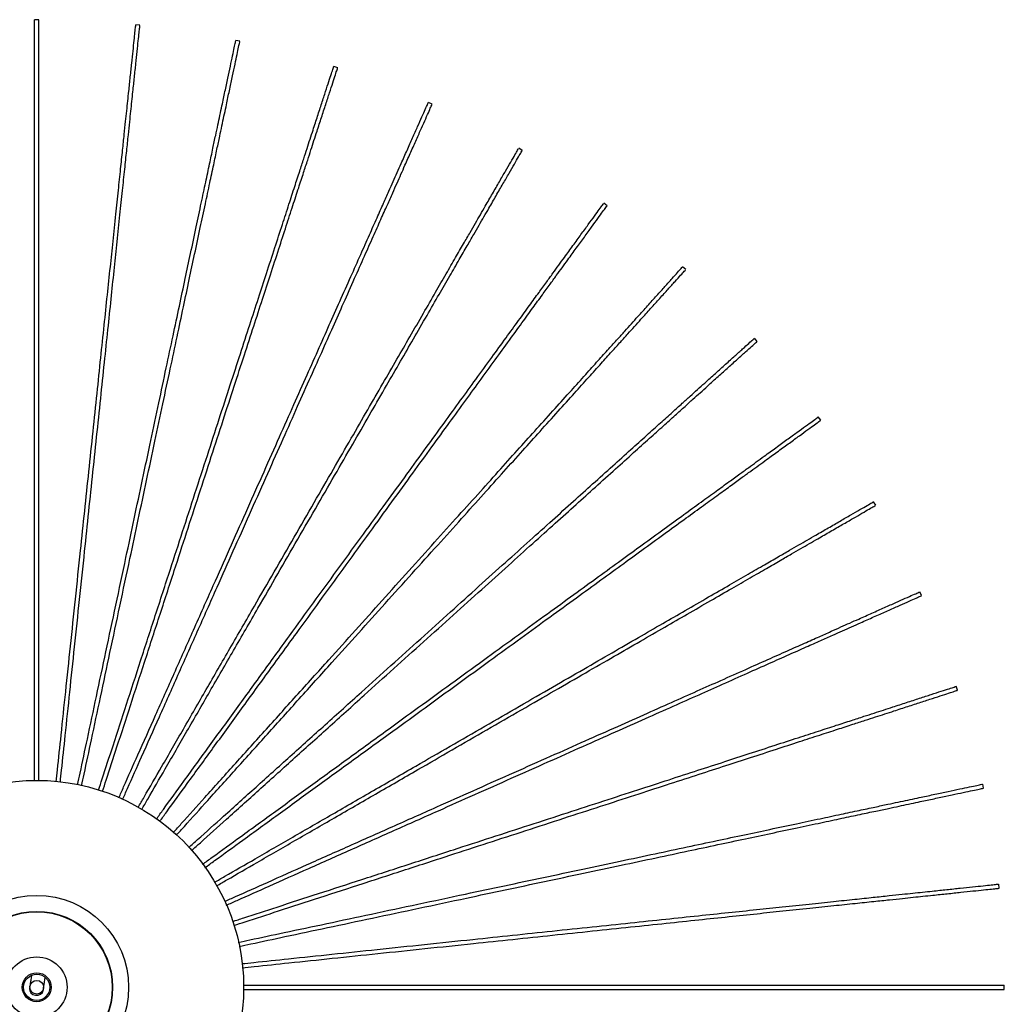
# Model space of a CAD drawing. Header units: millimetres. Extents: x 64 to 139, y 22 to 281.
# Tile 256 of 256: x 109 to 139, y 251 to 281. Entities that reach past the tile are written whole.
import ezdxf

# ---------------------------------------------------------------- set-up
doc = ezdxf.new("R2010")
doc.units = ezdxf.units.MM

msp = doc.modelspace()

# ---------------------------------------------------------------- linework, layer by layer
at = {"color": 7, "linetype": 'Continuous', "lineweight": 25}
for p, q in [((109.932, 281.237), (109.807, 281.237)), ((112.987, 281.07), (112.862, 281.083)), ((116.007, 280.585), (115.885, 280.611)), ((118.961, 279.787), (118.842, 279.826)), ((121.815, 278.685), (121.701, 278.735)), ((124.538, 277.29), (124.43, 277.352)), ((127.1, 275.618), (126.999, 275.691)), ((129.474, 273.687), (129.381, 273.771)), ((131.632, 271.519), (131.549, 271.612)), ((133.553, 269.138), (133.479, 269.239)), ((135.214, 266.568), (135.151, 266.677)), ((136.597, 263.839), (136.546, 263.953)), ((137.687, 260.981), (137.648, 261.1)), ((138.473, 258.024), (138.447, 258.146)), ((138.945, 255.001), (138.932, 255.125)), ((109.659, 252.01), (109.654, 251.975)), ((110.066, 251.913), (110.071, 251.948)), ((139.098, 251.945), (139.098, 252.07))]:
    msp.add_line(p, q, dxfattribs=at)
at = {"color": 7, "linetype": 'Continuous', "lineweight": 25, "flags": 128}
msp.add_lwpolyline([(109.654, 251.976), (109.654, 251.975), (109.659, 251.906), (109.695, 251.843), (109.756, 251.795), (109.833, 251.77), (109.914, 251.771), (109.987, 251.799), (110.04, 251.849), (110.066, 251.913), (110.066, 251.913)], dxfattribs=at)
at = {"color": 7, "linetype": 'Continuous', "lineweight": 25}
for radius in [6.25, 0.438, 0.396, 0.208]:
    msp.add_circle((109.869, 252.008), radius, dxfattribs=at)
at = {"color": 7, "linetype": 'Continuous'}
for radius in [2.775, 2.294, 2.281, 0.917]:
    msp.add_circle((109.869, 252.008), radius, dxfattribs=at)
at = {"color": 7, "linetype": 'Continuous', "lineweight": 25}
for points, knots in [([(109.807, 258.243), (109.807, 258.364), (109.807, 258.838), (109.807, 259.75), (109.807, 261.002), (109.807, 262.38), (109.807, 263.809), (109.807, 265.177), (109.807, 266.47), (109.807, 267.676), (109.807, 268.868), (109.807, 270.018), (109.807, 271.095), (109.807, 272.091), (109.807, 273.01), (109.807, 273.86), (109.807, 274.677), (109.807, 275.455), (109.807, 276.188), (109.807, 276.836), (109.807, 277.4), (109.807, 277.881), (109.807, 278.279), (109.807, 278.622), (109.807, 278.931), (109.807, 279.28), (109.807, 279.672), (109.807, 280.084), (109.807, 280.457), (109.807, 280.775), (109.807, 281.026), (109.807, 281.168), (109.807, 281.231), (109.807, 281.232), (109.807, 281.232)], [0, 0, 0, 0, 0.013551, 0.053204, 0.102712, 0.154813, 0.209082, 0.265101, 0.310902, 0.357355, 0.404186, 0.449181, 0.491413, 0.530241, 0.566475, 0.600149, 0.631293, 0.664209, 0.693813, 0.720141, 0.743224, 0.763089, 0.779469, 0.79283, 0.80547, 0.818874, 0.840532, 0.863656, 0.888071, 0.913648, 0.940338, 0.968193, 0.986715, 1, 1, 1, 1]), ([(109.932, 258.246), (109.932, 258.366), (109.932, 258.839), (109.932, 259.75), (109.932, 261.002), (109.932, 262.38), (109.932, 263.809), (109.932, 265.177), (109.932, 266.47), (109.932, 267.676), (109.932, 268.868), (109.932, 270.018), (109.932, 271.095), (109.932, 272.091), (109.932, 273.01), (109.932, 273.86), (109.932, 274.677), (109.932, 275.455), (109.932, 276.188), (109.932, 276.836), (109.932, 277.4), (109.932, 277.881), (109.932, 278.279), (109.932, 278.622), (109.932, 278.931), (109.932, 279.28), (109.932, 279.672), (109.932, 280.084), (109.932, 280.457), (109.932, 280.775), (109.932, 281.026), (109.932, 281.168), (109.932, 281.231), (109.932, 281.232), (109.932, 281.232)], [0, 0, 0, 0, 0.013457, 0.053114, 0.102626, 0.154732, 0.209006, 0.265031, 0.310836, 0.357294, 0.404129, 0.449128, 0.491365, 0.530196, 0.566434, 0.600111, 0.631258, 0.664176, 0.693784, 0.720115, 0.7432, 0.763066, 0.779448, 0.79281, 0.805452, 0.818857, 0.840516, 0.863643, 0.88806, 0.913639, 0.940332, 0.968189, 0.986714, 1, 1, 1, 1]), ([(110.459, 258.217), (110.471, 258.336), (110.521, 258.807), (110.616, 259.714), (110.747, 260.96), (110.891, 262.329), (111.041, 263.751), (111.183, 265.111), (111.319, 266.397), (111.445, 267.597), (111.569, 268.783), (111.69, 269.926), (111.802, 270.997), (111.906, 271.988), (112.002, 272.902), (112.091, 273.747), (112.176, 274.559), (112.258, 275.333), (112.334, 276.062), (112.402, 276.707), (112.461, 277.267), (112.511, 277.745), (112.553, 278.142), (112.589, 278.483), (112.621, 278.79), (112.658, 279.138), (112.699, 279.527), (112.742, 279.936), (112.781, 280.307), (112.814, 280.624), (112.84, 280.874), (112.855, 281.015), (112.862, 281.078), (112.862, 281.078), (112.862, 281.078)], [0, 0, 0, 0, 0.01351, 0.053165, 0.102674, 0.154777, 0.209049, 0.265071, 0.310873, 0.357328, 0.404161, 0.449158, 0.491392, 0.530221, 0.566457, 0.600132, 0.631278, 0.664195, 0.6938, 0.72013, 0.743213, 0.763079, 0.77946, 0.792821, 0.805462, 0.818867, 0.840525, 0.86365, 0.888066, 0.913644, 0.940336, 0.968191, 0.986714, 1, 1, 1, 1]), ([(110.583, 258.202), (110.596, 258.322), (110.645, 258.794), (110.741, 259.701), (110.871, 260.947), (111.015, 262.316), (111.165, 263.738), (111.308, 265.098), (111.443, 266.384), (111.569, 267.584), (111.694, 268.77), (111.814, 269.913), (111.926, 270.984), (112.031, 271.975), (112.127, 272.889), (112.215, 273.733), (112.301, 274.546), (112.382, 275.32), (112.459, 276.049), (112.527, 276.693), (112.585, 277.254), (112.636, 277.732), (112.677, 278.129), (112.713, 278.47), (112.745, 278.777), (112.782, 279.124), (112.823, 279.514), (112.866, 279.923), (112.905, 280.294), (112.938, 280.611), (112.964, 280.86), (112.979, 281.002), (112.986, 281.065), (112.986, 281.065), (112.986, 281.065)], [0, 0, 0, 0, 0.013564, 0.053216, 0.102723, 0.154823, 0.209092, 0.26511, 0.31091, 0.357363, 0.404193, 0.449187, 0.49142, 0.530246, 0.56648, 0.600154, 0.631298, 0.664213, 0.693817, 0.720145, 0.743227, 0.763092, 0.779472, 0.792833, 0.805473, 0.818877, 0.840534, 0.863658, 0.888072, 0.913649, 0.940339, 0.968193, 0.986715, 1, 1, 1, 1]), ([(111.106, 258.128), (111.131, 258.244), (111.229, 258.704), (111.418, 259.594), (111.678, 260.819), (111.964, 262.166), (112.262, 263.564), (112.546, 264.902), (112.815, 266.167), (113.066, 267.347), (113.313, 268.513), (113.553, 269.638), (113.776, 270.691), (113.984, 271.665), (114.175, 272.564), (114.351, 273.395), (114.521, 274.194), (114.683, 274.956), (114.835, 275.673), (114.97, 276.306), (115.087, 276.858), (115.187, 277.328), (115.27, 277.718), (115.341, 278.053), (115.406, 278.356), (115.478, 278.697), (115.56, 279.081), (115.645, 279.483), (115.723, 279.848), (115.789, 280.16), (115.841, 280.405), (115.871, 280.544), (115.884, 280.606), (115.884, 280.606), (115.884, 280.606)], [0, 0, 0, 0, 0.013234, 0.052899, 0.102423, 0.154541, 0.208827, 0.264865, 0.31068, 0.357148, 0.403994, 0.449003, 0.49125, 0.530089, 0.566336, 0.60002, 0.631175, 0.664101, 0.693715, 0.720051, 0.743141, 0.763013, 0.779398, 0.792763, 0.805408, 0.818816, 0.84048, 0.863612, 0.888035, 0.91362, 0.940319, 0.968182, 0.986711, 1, 1, 1, 1]), ([(111.227, 258.097), (111.252, 258.214), (111.35, 258.677), (111.54, 259.568), (111.8, 260.793), (112.087, 262.14), (112.384, 263.538), (112.668, 264.876), (112.937, 266.141), (113.188, 267.321), (113.436, 268.487), (113.675, 269.612), (113.899, 270.665), (114.106, 271.639), (114.297, 272.538), (114.474, 273.369), (114.643, 274.168), (114.805, 274.93), (114.958, 275.647), (115.092, 276.28), (115.21, 276.832), (115.309, 277.302), (115.392, 277.692), (115.464, 278.027), (115.528, 278.33), (115.601, 278.671), (115.682, 279.055), (115.768, 279.457), (115.845, 279.822), (115.911, 280.134), (115.963, 280.379), (115.993, 280.518), (116.006, 280.58), (116.006, 280.58), (116.006, 280.58)], [0, 0, 0, 0, 0.013435, 0.053092, 0.102606, 0.154713, 0.208988, 0.265015, 0.31082, 0.357279, 0.404116, 0.449116, 0.491353, 0.530185, 0.566424, 0.600102, 0.63125, 0.664169, 0.693777, 0.720108, 0.743194, 0.763061, 0.779443, 0.792806, 0.805447, 0.818853, 0.840513, 0.86364, 0.888057, 0.913637, 0.940331, 0.968189, 0.986713, 1, 1, 1, 1]), ([(111.739, 257.965), (111.775, 258.077), (111.921, 258.525), (112.202, 259.39), (112.589, 260.581), (113.015, 261.891), (113.456, 263.251), (113.879, 264.552), (114.279, 265.781), (114.652, 266.929), (115.02, 268.063), (115.375, 269.156), (115.708, 270.18), (116.016, 271.128), (116.3, 272.002), (116.562, 272.81), (116.815, 273.587), (117.055, 274.327), (117.282, 275.024), (117.482, 275.64), (117.656, 276.177), (117.805, 276.634), (117.928, 277.013), (118.034, 277.339), (118.129, 277.633), (118.237, 277.965), (118.358, 278.338), (118.486, 278.729), (118.601, 279.083), (118.699, 279.387), (118.777, 279.625), (118.821, 279.76), (118.84, 279.82), (118.84, 279.821), (118.84, 279.821)], [0, 0, 0, 0, 0.013261, 0.052925, 0.102447, 0.154564, 0.208849, 0.264885, 0.310699, 0.357166, 0.404011, 0.449018, 0.491264, 0.530102, 0.566347, 0.600031, 0.631185, 0.66411, 0.693723, 0.720059, 0.743148, 0.763019, 0.779404, 0.792769, 0.805413, 0.818821, 0.840485, 0.863616, 0.888038, 0.913622, 0.94032, 0.968183, 0.986711, 1, 1, 1, 1]), ([(111.859, 257.931), (111.895, 258.042), (112.04, 258.488), (112.321, 259.352), (112.708, 260.543), (113.134, 261.853), (113.575, 263.212), (113.998, 264.513), (114.398, 265.743), (114.77, 266.89), (115.139, 268.024), (115.494, 269.118), (115.827, 270.141), (116.135, 271.089), (116.419, 271.963), (116.681, 272.771), (116.934, 273.548), (117.174, 274.288), (117.401, 274.985), (117.601, 275.602), (117.775, 276.138), (117.924, 276.595), (118.047, 276.974), (118.153, 277.3), (118.248, 277.594), (118.356, 277.926), (118.477, 278.299), (118.604, 278.69), (118.72, 279.045), (118.818, 279.348), (118.896, 279.586), (118.94, 279.722), (118.959, 279.782), (118.959, 279.782), (118.959, 279.782)], [0, 0, 0, 0, 0.01307, 0.052742, 0.102274, 0.1544, 0.208696, 0.264743, 0.310566, 0.357042, 0.403895, 0.448912, 0.491165, 0.530011, 0.566264, 0.599954, 0.631113, 0.664045, 0.693664, 0.720005, 0.743099, 0.762973, 0.779361, 0.792729, 0.805376, 0.818786, 0.840454, 0.86359, 0.888016, 0.913606, 0.940309, 0.968177, 0.986709, 1, 1, 1, 1]), ([(112.349, 257.73), (112.397, 257.84), (112.59, 258.273), (112.961, 259.106), (113.47, 260.25), (114.031, 261.508), (114.612, 262.814), (115.168, 264.064), (115.694, 265.245), (116.185, 266.347), (116.67, 267.436), (117.138, 268.487), (117.575, 269.47), (117.981, 270.38), (118.354, 271.22), (118.7, 271.996), (119.032, 272.742), (119.349, 273.453), (119.647, 274.123), (119.911, 274.715), (120.14, 275.23), (120.335, 275.669), (120.498, 276.033), (120.637, 276.347), (120.763, 276.629), (120.905, 276.948), (121.064, 277.306), (121.232, 277.682), (121.383, 278.022), (121.513, 278.314), (121.615, 278.543), (121.673, 278.673), (121.698, 278.73), (121.698, 278.731), (121.699, 278.731)], [0, 0, 0, 0, 0.013521, 0.0531747, 0.1026839, 0.1547864, 0.2090574, 0.2650785, 0.3108804, 0.357335, 0.4041676, 0.4491636, 0.4913976, 0.530226, 0.5664615, 0.6001366, 0.6312819, 0.6641981, 0.6938037, 0.7201326, 0.7432161, 0.7630815, 0.779462, 0.7928236, 0.8054644, 0.8188687, 0.8405268, 0.8636518, 0.8880671, 0.913645, 0.9403362, 0.9681915, 0.9867146, 1, 1, 1, 1]), ([(112.464, 257.683), (112.513, 257.792), (112.705, 258.223), (113.075, 259.055), (113.585, 260.199), (114.145, 261.458), (114.726, 262.763), (115.283, 264.013), (115.808, 265.194), (116.299, 266.296), (116.784, 267.385), (117.252, 268.436), (117.69, 269.419), (118.095, 270.329), (118.469, 271.169), (118.814, 271.945), (119.147, 272.692), (119.463, 273.402), (119.761, 274.072), (120.025, 274.664), (120.254, 275.179), (120.45, 275.618), (120.612, 275.983), (120.751, 276.296), (120.877, 276.578), (121.019, 276.897), (121.178, 277.255), (121.346, 277.631), (121.497, 277.972), (121.627, 278.263), (121.729, 278.492), (121.787, 278.622), (121.812, 278.679), (121.813, 278.68), (121.813, 278.68)], [0, 0, 0, 0, 0.0133855, 0.0530447, 0.1025607, 0.1546704, 0.2089488, 0.2649776, 0.3107858, 0.3572468, 0.4040858, 0.449088, 0.4913278, 0.5301615, 0.566402, 0.6000817, 0.6312312, 0.664152, 0.6937616, 0.7200941, 0.7431809, 0.7630489, 0.7794317, 0.7927952, 0.8054377, 0.8188439, 0.8405049, 0.8636331, 0.8880517, 0.9136331, 0.940328, 0.9681872, 0.9867128, 1, 1, 1, 1]), ([(112.933, 257.439), (112.993, 257.544), (113.23, 257.954), (113.686, 258.744), (114.312, 259.829), (115.001, 261.021), (115.716, 262.259), (116.4, 263.444), (117.046, 264.563), (117.649, 265.609), (118.245, 266.641), (118.82, 267.637), (119.358, 268.569), (119.857, 269.432), (120.316, 270.228), (120.741, 270.963), (121.149, 271.671), (121.539, 272.345), (121.905, 272.98), (122.229, 273.541), (122.511, 274.029), (122.751, 274.446), (122.951, 274.791), (123.122, 275.088), (123.277, 275.355), (123.451, 275.658), (123.647, 275.997), (123.853, 276.354), (124.039, 276.676), (124.199, 276.952), (124.324, 277.17), (124.395, 277.293), (124.427, 277.347), (124.427, 277.348), (124.427, 277.348)], [0, 0, 0, 0, 0.013546, 0.053198, 0.102706, 0.154807, 0.209077, 0.265097, 0.310898, 0.357351, 0.404182, 0.449177, 0.49141, 0.530238, 0.566472, 0.600147, 0.631291, 0.664206, 0.693811, 0.72014, 0.743223, 0.763087, 0.779468, 0.792829, 0.805469, 0.818873, 0.840531, 0.863655, 0.88807, 0.913647, 0.940338, 0.968192, 0.986715, 1, 1, 1, 1]), ([(113.041, 257.376), (113.101, 257.481), (113.338, 257.891), (113.794, 258.682), (114.421, 259.766), (115.109, 260.959), (115.824, 262.197), (116.508, 263.381), (117.154, 264.501), (117.758, 265.546), (118.354, 266.578), (118.929, 267.574), (119.467, 268.506), (119.965, 269.369), (120.424, 270.165), (120.849, 270.901), (121.258, 271.608), (121.647, 272.282), (122.013, 272.917), (122.337, 273.478), (122.619, 273.967), (122.86, 274.383), (123.059, 274.728), (123.23, 275.025), (123.385, 275.293), (123.56, 275.595), (123.755, 275.935), (123.961, 276.291), (124.148, 276.614), (124.307, 276.89), (124.432, 277.107), (124.503, 277.23), (124.535, 277.285), (124.535, 277.285), (124.535, 277.285)], [0, 0, 0, 0, 0.013558, 0.05321, 0.102717, 0.154818, 0.209087, 0.265106, 0.310906, 0.357359, 0.40419, 0.449184, 0.491416, 0.530243, 0.566478, 0.600151, 0.631296, 0.664211, 0.693815, 0.720143, 0.743226, 0.76309, 0.77947, 0.792831, 0.805472, 0.818875, 0.840533, 0.863657, 0.888071, 0.913648, 0.940338, 0.968193, 0.986715, 1, 1, 1, 1]), ([(113.487, 257.094), (113.557, 257.19), (113.834, 257.572), (114.369, 258.308), (115.105, 259.321), (115.915, 260.436), (116.755, 261.592), (117.559, 262.699), (118.319, 263.745), (119.028, 264.721), (119.729, 265.685), (120.405, 266.615), (121.038, 267.486), (121.623, 268.292), (122.163, 269.036), (122.663, 269.723), (123.143, 270.384), (123.6, 271.014), (124.031, 271.607), (124.412, 272.131), (124.744, 272.587), (125.026, 272.976), (125.261, 273.299), (125.462, 273.576), (125.644, 273.826), (125.849, 274.109), (126.079, 274.426), (126.321, 274.758), (126.54, 275.06), (126.728, 275.318), (126.875, 275.521), (126.959, 275.636), (126.996, 275.687), (126.996, 275.687), (126.996, 275.687)], [0, 0, 0, 0, 0.013335, 0.052996, 0.102515, 0.154627, 0.208908, 0.26494, 0.310751, 0.357214, 0.404055, 0.44906, 0.491302, 0.530138, 0.56638, 0.600061, 0.631212, 0.664135, 0.693746, 0.72008, 0.743168, 0.763037, 0.77942, 0.792785, 0.805428, 0.818835, 0.840497, 0.863626, 0.888046, 0.913629, 0.940325, 0.968186, 0.986712, 1, 1, 1, 1]), ([(113.586, 257.017), (113.656, 257.114), (113.934, 257.497), (114.47, 258.235), (115.207, 259.248), (116.016, 260.362), (116.856, 261.519), (117.66, 262.625), (118.42, 263.671), (119.129, 264.647), (119.83, 265.612), (120.506, 266.542), (121.139, 267.413), (121.724, 268.219), (122.265, 268.962), (122.764, 269.65), (123.244, 270.311), (123.702, 270.94), (124.133, 271.533), (124.513, 272.057), (124.845, 272.514), (125.127, 272.903), (125.362, 273.225), (125.563, 273.502), (125.745, 273.752), (125.95, 274.035), (126.18, 274.352), (126.422, 274.685), (126.641, 274.987), (126.829, 275.244), (126.976, 275.447), (127.06, 275.562), (127.097, 275.613), (127.097, 275.614), (127.097, 275.614)], [0, 0, 0, 0, 0.013495, 0.053149, 0.10266, 0.154764, 0.209036, 0.265059, 0.310862, 0.357318, 0.404152, 0.449149, 0.491384, 0.530214, 0.56645, 0.600126, 0.631272, 0.664189, 0.693796, 0.720125, 0.743209, 0.763075, 0.779456, 0.792818, 0.805459, 0.818864, 0.840523, 0.863648, 0.888064, 0.913643, 0.940335, 0.968191, 0.986714, 1, 1, 1, 1]), ([(114.002, 256.692), (114.081, 256.779), (114.395, 257.128), (115.003, 257.803), (115.841, 258.734), (116.763, 259.757), (117.719, 260.82), (118.635, 261.836), (119.5, 262.797), (120.307, 263.694), (121.105, 264.58), (121.874, 265.434), (122.594, 266.234), (123.261, 266.974), (123.876, 267.657), (124.444, 268.289), (124.991, 268.896), (125.512, 269.474), (126.003, 270.019), (126.436, 270.501), (126.813, 270.92), (127.135, 271.277), (127.402, 271.573), (127.631, 271.828), (127.838, 272.057), (128.072, 272.317), (128.334, 272.608), (128.609, 272.914), (128.859, 273.191), (129.072, 273.428), (129.24, 273.614), (129.335, 273.72), (129.377, 273.767), (129.377, 273.767), (129.377, 273.767)], [0, 0, 0, 0, 0.013146, 0.052815, 0.102343, 0.154465, 0.208757, 0.264799, 0.310619, 0.357091, 0.403941, 0.448954, 0.491204, 0.530048, 0.566297, 0.599985, 0.631142, 0.664071, 0.693687, 0.720026, 0.743119, 0.762991, 0.779378, 0.792745, 0.80539, 0.8188, 0.840466, 0.8636, 0.888025, 0.913612, 0.940314, 0.968179, 0.98671, 1, 1, 1, 1]), ([(114.094, 256.607), (114.173, 256.694), (114.488, 257.044), (115.096, 257.72), (115.934, 258.65), (116.856, 259.674), (117.812, 260.736), (118.727, 261.753), (119.593, 262.713), (120.4, 263.61), (121.198, 264.496), (121.967, 265.35), (122.687, 266.15), (123.354, 266.891), (123.969, 267.574), (124.537, 268.205), (125.084, 268.812), (125.605, 269.391), (126.095, 269.936), (126.529, 270.417), (126.906, 270.836), (127.228, 271.193), (127.495, 271.49), (127.724, 271.744), (127.931, 271.974), (128.165, 272.233), (128.427, 272.525), (128.702, 272.83), (128.951, 273.108), (129.165, 273.344), (129.332, 273.531), (129.428, 273.636), (129.47, 273.683), (129.47, 273.684), (129.47, 273.684)], [0, 0, 0, 0, 0.013196, 0.052863, 0.102388, 0.154508, 0.208797, 0.264837, 0.310654, 0.357123, 0.403971, 0.448982, 0.49123, 0.530071, 0.566319, 0.600005, 0.63116, 0.664088, 0.693703, 0.72004, 0.743132, 0.763003, 0.779389, 0.792755, 0.8054, 0.818809, 0.840474, 0.863607, 0.88803, 0.913617, 0.940317, 0.968181, 0.98671, 1, 1, 1, 1]), ([(114.463, 256.228), (114.552, 256.308), (114.903, 256.625), (115.581, 257.235), (116.512, 258.073), (117.535, 258.994), (118.597, 259.951), (119.614, 260.866), (120.575, 261.731), (121.471, 262.539), (122.357, 263.336), (123.212, 264.106), (124.012, 264.826), (124.752, 265.493), (125.435, 266.108), (126.066, 266.676), (126.674, 267.223), (127.252, 267.743), (127.797, 268.234), (128.278, 268.668), (128.697, 269.045), (129.055, 269.367), (129.351, 269.633), (129.606, 269.863), (129.835, 270.069), (130.095, 270.303), (130.386, 270.565), (130.692, 270.841), (130.969, 271.09), (131.206, 271.303), (131.392, 271.471), (131.498, 271.566), (131.545, 271.609), (131.545, 271.609), (131.545, 271.609)], [0, 0, 0, 0, 0.013472, 0.053128, 0.102639, 0.154745, 0.209018, 0.265042, 0.310846, 0.357303, 0.404138, 0.449136, 0.491372, 0.530203, 0.56644, 0.600117, 0.631264, 0.664181, 0.693789, 0.720119, 0.743203, 0.76307, 0.779451, 0.792813, 0.805455, 0.81886, 0.840519, 0.863645, 0.888062, 0.913641, 0.940333, 0.96819, 0.986714, 1, 1, 1, 1]), ([(114.55, 256.138), (114.638, 256.218), (114.988, 256.533), (115.665, 257.142), (116.595, 257.98), (117.619, 258.901), (118.681, 259.858), (119.697, 260.773), (120.658, 261.638), (121.555, 262.446), (122.441, 263.243), (123.295, 264.013), (124.095, 264.733), (124.836, 265.4), (125.519, 266.015), (126.15, 266.583), (126.757, 267.13), (127.336, 267.651), (127.881, 268.141), (128.362, 268.575), (128.781, 268.952), (129.138, 269.274), (129.435, 269.54), (129.689, 269.77), (129.919, 269.976), (130.178, 270.21), (130.47, 270.472), (130.775, 270.748), (131.052, 270.997), (131.289, 271.211), (131.476, 271.378), (131.581, 271.473), (131.628, 271.516), (131.629, 271.516), (131.629, 271.516)], [0, 0, 0, 0, 0.013295, 0.052958, 0.102479, 0.154593, 0.208876, 0.26491, 0.310723, 0.357188, 0.404031, 0.449038, 0.491281, 0.530119, 0.566362, 0.600045, 0.631198, 0.664121, 0.693734, 0.720069, 0.743157, 0.763027, 0.779412, 0.792776, 0.80542, 0.818827, 0.84049, 0.863621, 0.888041, 0.913625, 0.940323, 0.968184, 0.986712, 1, 1, 1, 1]), ([(114.877, 255.723), (114.974, 255.794), (115.358, 256.073), (116.096, 256.609), (117.109, 257.345), (118.223, 258.155), (119.38, 258.995), (120.486, 259.799), (121.532, 260.559), (122.509, 261.268), (123.473, 261.969), (124.403, 262.645), (125.274, 263.277), (126.08, 263.863), (126.824, 264.403), (127.511, 264.903), (128.172, 265.383), (128.802, 265.84), (129.395, 266.271), (129.919, 266.652), (130.375, 266.984), (130.764, 267.266), (131.087, 267.5), (131.364, 267.702), (131.614, 267.883), (131.896, 268.089), (132.213, 268.319), (132.546, 268.561), (132.848, 268.78), (133.106, 268.967), (133.309, 269.115), (133.424, 269.198), (133.475, 269.235), (133.475, 269.236), (133.475, 269.236)], [0, 0, 0, 0, 0.013562, 0.053214, 0.102721, 0.154822, 0.209091, 0.265109, 0.310909, 0.357362, 0.404193, 0.449187, 0.491419, 0.530246, 0.56648, 0.600153, 0.631297, 0.664212, 0.693817, 0.720144, 0.743227, 0.763091, 0.779471, 0.792832, 0.805473, 0.818876, 0.840533, 0.863658, 0.888072, 0.913649, 0.940339, 0.968193, 0.986715, 1, 1, 1, 1]), ([(114.951, 255.623), (115.048, 255.693), (115.432, 255.972), (116.17, 256.508), (117.183, 257.244), (118.297, 258.054), (119.453, 258.894), (120.56, 259.698), (121.606, 260.458), (122.582, 261.167), (123.546, 261.868), (124.477, 262.544), (125.347, 263.176), (126.154, 263.762), (126.897, 264.302), (127.584, 264.801), (128.245, 265.282), (128.875, 265.739), (129.468, 266.17), (129.992, 266.551), (130.449, 266.882), (130.837, 267.165), (131.16, 267.399), (131.437, 267.601), (131.687, 267.782), (131.97, 267.988), (132.287, 268.218), (132.62, 268.46), (132.921, 268.679), (133.179, 268.866), (133.382, 269.014), (133.497, 269.097), (133.548, 269.134), (133.549, 269.135), (133.549, 269.135)], [0, 0, 0, 0, 0.013533, 0.053186, 0.102695, 0.154797, 0.209067, 0.265088, 0.310889, 0.357343, 0.404175, 0.44917, 0.491404, 0.530232, 0.566467, 0.600142, 0.631286, 0.664202, 0.693807, 0.720136, 0.743219, 0.763084, 0.779465, 0.792826, 0.805467, 0.818871, 0.840529, 0.863654, 0.888068, 0.913646, 0.940337, 0.968192, 0.986715, 1, 1, 1, 1]), ([(115.241, 255.181), (115.345, 255.241), (115.754, 255.477), (116.543, 255.933), (117.627, 256.559), (118.82, 257.248), (120.058, 257.963), (121.243, 258.646), (122.362, 259.293), (123.407, 259.896), (124.44, 260.492), (125.435, 261.067), (126.368, 261.605), (127.231, 262.104), (128.026, 262.563), (128.762, 262.988), (129.47, 263.396), (130.144, 263.786), (130.779, 264.152), (131.34, 264.476), (131.828, 264.758), (132.244, 264.998), (132.59, 265.198), (132.886, 265.369), (133.154, 265.524), (133.457, 265.698), (133.796, 265.894), (134.152, 266.1), (134.475, 266.286), (134.751, 266.446), (134.968, 266.571), (135.092, 266.642), (135.146, 266.674), (135.147, 266.674), (135.147, 266.674)], [0, 0, 0, 0, 0.013418, 0.053075, 0.10259, 0.154698, 0.208974, 0.265001, 0.310808, 0.357268, 0.404105, 0.449106, 0.491344, 0.530177, 0.566416, 0.600095, 0.631243, 0.664163, 0.693772, 0.720103, 0.743189, 0.763057, 0.779439, 0.792802, 0.805444, 0.81885, 0.84051, 0.863638, 0.888055, 0.913636, 0.94033, 0.968188, 0.986713, 1, 1, 1, 1]), ([(115.301, 255.072), (115.405, 255.132), (115.815, 255.369), (116.605, 255.825), (117.69, 256.451), (118.883, 257.14), (120.121, 257.854), (121.305, 258.538), (122.425, 259.185), (123.47, 259.788), (124.502, 260.384), (125.498, 260.959), (126.43, 261.497), (127.293, 261.995), (128.089, 262.455), (128.825, 262.88), (129.532, 263.288), (130.206, 263.677), (130.841, 264.044), (131.402, 264.368), (131.891, 264.65), (132.307, 264.89), (132.652, 265.089), (132.949, 265.261), (133.217, 265.415), (133.519, 265.59), (133.858, 265.786), (134.215, 265.992), (134.538, 266.178), (134.814, 266.337), (135.031, 266.463), (135.154, 266.534), (135.209, 266.565), (135.209, 266.566), (135.209, 266.566)], [0, 0, 0, 0, 0.013536, 0.053189, 0.102697, 0.154799, 0.209069, 0.26509, 0.310891, 0.357345, 0.404177, 0.449172, 0.491405, 0.530233, 0.566468, 0.600143, 0.631287, 0.664203, 0.693808, 0.720137, 0.74322, 0.763085, 0.779465, 0.792827, 0.805467, 0.818871, 0.840529, 0.863654, 0.888069, 0.913646, 0.940337, 0.968192, 0.986715, 1, 1, 1, 1]), ([(115.553, 254.607), (115.659, 254.654), (116.087, 254.845), (116.917, 255.214), (118.061, 255.723), (119.319, 256.284), (120.625, 256.865), (121.874, 257.421), (123.055, 257.947), (124.158, 258.438), (125.247, 258.923), (126.297, 259.39), (127.28, 259.828), (128.191, 260.234), (129.03, 260.607), (129.806, 260.953), (130.553, 261.285), (131.264, 261.602), (131.934, 261.9), (132.525, 262.163), (133.041, 262.393), (133.48, 262.588), (133.844, 262.751), (134.157, 262.89), (134.439, 263.016), (134.758, 263.158), (135.116, 263.317), (135.492, 263.484), (135.833, 263.636), (136.124, 263.766), (136.353, 263.868), (136.483, 263.926), (136.541, 263.951), (136.541, 263.951), (136.541, 263.951)], [0, 0, 0, 0, 0.013037, 0.05271, 0.102244, 0.154372, 0.208669, 0.264718, 0.310542, 0.35702, 0.403875, 0.448893, 0.491148, 0.529996, 0.566249, 0.599941, 0.631101, 0.664033, 0.693654, 0.719995, 0.74309, 0.762965, 0.779354, 0.792722, 0.805369, 0.81878, 0.840449, 0.863585, 0.888012, 0.913603, 0.940307, 0.968176, 0.986708, 1, 1, 1, 1]), ([(115.597, 254.49), (115.705, 254.538), (116.136, 254.73), (116.967, 255.1), (118.112, 255.609), (119.37, 256.169), (120.676, 256.751), (121.925, 257.307), (123.106, 257.833), (124.209, 258.324), (125.298, 258.809), (126.348, 259.276), (127.331, 259.714), (128.242, 260.119), (129.081, 260.493), (129.857, 260.839), (130.604, 261.171), (131.315, 261.488), (131.984, 261.786), (132.576, 262.049), (133.092, 262.279), (133.53, 262.474), (133.895, 262.636), (134.208, 262.776), (134.49, 262.901), (134.809, 263.043), (135.167, 263.203), (135.543, 263.37), (135.884, 263.522), (136.175, 263.652), (136.404, 263.753), (136.534, 263.811), (136.591, 263.837), (136.592, 263.837), (136.592, 263.837)], [0, 0, 0, 0, 0.013303, 0.052966, 0.102486, 0.1546, 0.208883, 0.264916, 0.310728, 0.357193, 0.404036, 0.449042, 0.491285, 0.530122, 0.566366, 0.600048, 0.631201, 0.664124, 0.693736, 0.720071, 0.743159, 0.763029, 0.779413, 0.792778, 0.805421, 0.818829, 0.840492, 0.863622, 0.888042, 0.913626, 0.940323, 0.968185, 0.986712, 1, 1, 1, 1]), ([(115.784, 253.995), (115.897, 254.032), (116.347, 254.178), (117.213, 254.46), (118.404, 254.847), (119.714, 255.272), (121.074, 255.714), (122.374, 256.137), (123.604, 256.536), (124.752, 256.909), (125.885, 257.277), (126.979, 257.633), (128.003, 257.965), (128.95, 258.273), (129.824, 258.557), (130.632, 258.82), (131.409, 259.072), (132.149, 259.313), (132.847, 259.539), (133.463, 259.74), (133.999, 259.914), (134.456, 260.062), (134.836, 260.186), (135.161, 260.291), (135.455, 260.387), (135.788, 260.495), (136.16, 260.616), (136.552, 260.743), (136.906, 260.858), (137.209, 260.957), (137.448, 261.034), (137.583, 261.078), (137.643, 261.098), (137.643, 261.098), (137.644, 261.098)], [0, 0, 0, 0, 0.013405, 0.053063, 0.102578, 0.154687, 0.208964, 0.264992, 0.310799, 0.357259, 0.404097, 0.449099, 0.491338, 0.530171, 0.56641, 0.60009, 0.631238, 0.664159, 0.693768, 0.7201, 0.743186, 0.763054, 0.779436, 0.792799, 0.805442, 0.818847, 0.840508, 0.863636, 0.888054, 0.913635, 0.940329, 0.968188, 0.986713, 1, 1, 1, 1]), ([(115.828, 253.878), (115.94, 253.915), (116.387, 254.06), (117.252, 254.341), (118.443, 254.728), (119.753, 255.153), (121.112, 255.595), (122.413, 256.018), (123.643, 256.417), (124.79, 256.79), (125.924, 257.159), (127.018, 257.514), (128.041, 257.847), (128.989, 258.154), (129.863, 258.438), (130.671, 258.701), (131.448, 258.953), (132.188, 259.194), (132.885, 259.421), (133.501, 259.621), (134.038, 259.795), (134.495, 259.943), (134.874, 260.067), (135.2, 260.173), (135.494, 260.268), (135.826, 260.376), (136.199, 260.497), (136.59, 260.624), (136.945, 260.739), (137.248, 260.838), (137.486, 260.915), (137.622, 260.959), (137.682, 260.979), (137.682, 260.979), (137.682, 260.979)], [0, 0, 0, 0, 0.0131868, 0.052854, 0.1023799, 0.1545001, 0.2087894, 0.2648296, 0.310647, 0.3571173, 0.4039657, 0.448977, 0.4912253, 0.5300669, 0.5663147, 0.6000012, 0.631157, 0.6640844, 0.6937, 0.7200378, 0.7431292, 0.7630012, 0.7793873, 0.7927535, 0.8053985, 0.8188074, 0.8404727, 0.8636057, 0.8880292, 0.9136157, 0.940316, 0.9681807, 0.9867101, 1, 1, 1, 1]), ([(115.955, 253.365), (116.073, 253.39), (116.537, 253.489), (117.429, 253.679), (118.654, 253.939), (120.001, 254.225), (121.4, 254.523), (122.737, 254.807), (124.002, 255.076), (125.182, 255.327), (126.348, 255.574), (127.473, 255.814), (128.526, 256.037), (129.501, 256.244), (130.4, 256.436), (131.231, 256.612), (132.03, 256.782), (132.791, 256.944), (133.508, 257.096), (134.142, 257.231), (134.693, 257.348), (135.164, 257.448), (135.554, 257.531), (135.889, 257.602), (136.191, 257.667), (136.533, 257.739), (136.916, 257.821), (137.319, 257.906), (137.683, 257.984), (137.995, 258.05), (138.24, 258.102), (138.379, 258.132), (138.441, 258.145), (138.441, 258.145), (138.442, 258.145)], [0, 0, 0, 0, 0.0135607, 0.0532129, 0.1027201, 0.1548205, 0.2090893, 0.2651082, 0.3109082, 0.357361, 0.4041916, 0.4491858, 0.4914181, 0.530245, 0.566479, 0.6001527, 0.6312967, 0.6642117, 0.693816, 0.7201439, 0.7432265, 0.763091, 0.7794709, 0.792832, 0.8054723, 0.818876, 0.8405332, 0.8636573, 0.8880716, 0.9136485, 0.9403386, 0.9681928, 0.9867151, 1, 1, 1, 1]), ([(115.983, 253.243), (116.1, 253.268), (116.563, 253.367), (117.455, 253.556), (118.68, 253.817), (120.027, 254.103), (121.426, 254.4), (122.763, 254.685), (124.028, 254.953), (125.208, 255.204), (126.374, 255.452), (127.499, 255.691), (128.552, 255.915), (129.527, 256.122), (130.426, 256.313), (131.257, 256.49), (132.056, 256.66), (132.817, 256.822), (133.534, 256.974), (134.168, 257.109), (134.719, 257.226), (135.189, 257.326), (135.58, 257.409), (135.915, 257.48), (136.217, 257.544), (136.559, 257.617), (136.942, 257.698), (137.345, 257.784), (137.709, 257.861), (138.021, 257.928), (138.266, 257.98), (138.405, 258.009), (138.467, 258.023), (138.467, 258.023), (138.468, 258.023)], [0, 0, 0, 0, 0.01349, 0.053145, 0.102656, 0.15476, 0.209033, 0.265056, 0.310859, 0.357315, 0.404149, 0.449147, 0.491382, 0.530211, 0.566448, 0.600124, 0.63127, 0.664188, 0.693794, 0.720124, 0.743208, 0.763074, 0.779455, 0.792817, 0.805458, 0.818863, 0.840522, 0.863648, 0.888064, 0.913642, 0.940334, 0.968191, 0.986714, 1, 1, 1, 1]), ([(116.066, 252.722), (116.185, 252.734), (116.656, 252.784), (117.562, 252.879), (118.808, 253.01), (120.178, 253.154), (121.599, 253.304), (122.96, 253.446), (124.245, 253.582), (125.445, 253.708), (126.631, 253.832), (127.775, 253.953), (128.845, 254.065), (129.836, 254.169), (130.75, 254.265), (131.595, 254.354), (132.407, 254.439), (133.181, 254.521), (133.911, 254.597), (134.555, 254.665), (135.116, 254.724), (135.594, 254.774), (135.99, 254.816), (136.331, 254.852), (136.638, 254.884), (136.986, 254.921), (137.375, 254.962), (137.785, 255.005), (138.155, 255.044), (138.473, 255.077), (138.722, 255.103), (138.863, 255.118), (138.926, 255.125), (138.926, 255.125), (138.927, 255.125)], [0, 0, 0, 0, 0.013482, 0.053137, 0.102648, 0.154753, 0.209026, 0.265049, 0.310853, 0.357309, 0.404144, 0.449142, 0.491377, 0.530207, 0.566444, 0.600121, 0.631267, 0.664185, 0.693791, 0.720121, 0.743206, 0.763072, 0.779453, 0.792815, 0.805457, 0.818862, 0.84052, 0.863646, 0.888063, 0.913642, 0.940334, 0.96819, 0.986714, 1, 1, 1, 1]), ([(116.077, 252.597), (116.197, 252.61), (116.668, 252.66), (117.576, 252.755), (118.821, 252.886), (120.191, 253.03), (121.612, 253.179), (122.973, 253.322), (124.258, 253.457), (125.458, 253.583), (126.644, 253.708), (127.788, 253.828), (128.858, 253.941), (129.849, 254.045), (130.763, 254.141), (131.608, 254.23), (132.42, 254.315), (133.194, 254.397), (133.924, 254.473), (134.568, 254.541), (135.129, 254.6), (135.607, 254.65), (136.003, 254.692), (136.344, 254.728), (136.651, 254.76), (136.999, 254.796), (137.389, 254.837), (137.798, 254.88), (138.169, 254.919), (138.486, 254.953), (138.735, 254.979), (138.876, 254.994), (138.939, 255), (138.94, 255), (138.94, 255)], [0, 0, 0, 0, 0.013559, 0.053211, 0.102718, 0.154819, 0.209088, 0.265107, 0.310907, 0.35736, 0.40419, 0.449185, 0.491417, 0.530244, 0.566478, 0.600152, 0.631296, 0.664211, 0.693815, 0.720143, 0.743226, 0.763091, 0.77947, 0.792832, 0.805472, 0.818876, 0.840533, 0.863657, 0.888071, 0.913648, 0.940338, 0.968193, 0.986715, 1, 1, 1, 1]), ([(109.712, 252.365), (109.712, 252.361), (109.704, 252.31), (109.689, 252.211), (109.671, 252.094), (109.662, 252.029), (109.663, 252.036), (109.663, 252.039)], [0, 0, 0, 0, 0.019366, 0.274102, 0.522963, 0.764228, 1, 1, 1, 1]), ([(110.075, 251.977), (110.075, 251.973), (110.074, 251.967), (110.083, 252.032), (110.101, 252.149), (110.116, 252.247), (110.124, 252.298), (110.124, 252.301)], [0, 0, 0, 0, 0.236542, 0.478596, 0.728269, 0.983837, 1, 1, 1, 1]), ([(116.109, 251.945), (116.228, 251.945), (116.7, 251.945), (117.611, 251.945), (118.864, 251.945), (120.241, 251.945), (121.67, 251.945), (123.038, 251.945), (124.331, 251.945), (125.538, 251.945), (126.73, 251.945), (127.88, 251.945), (128.956, 251.945), (129.952, 251.945), (130.872, 251.945), (131.721, 251.945), (132.538, 251.945), (133.316, 251.945), (134.05, 251.945), (134.697, 251.945), (135.261, 251.945), (135.742, 251.945), (136.141, 251.945), (136.483, 251.945), (136.792, 251.945), (137.142, 251.945), (137.534, 251.945), (137.945, 251.945), (138.318, 251.945), (138.637, 251.945), (138.887, 251.945), (139.03, 251.945), (139.093, 251.945), (139.093, 251.945), (139.093, 251.945)], [0, 0, 0, 0, 0.013392, 0.053051, 0.102567, 0.154676, 0.208954, 0.264982, 0.31079, 0.357251, 0.40409, 0.449092, 0.491331, 0.530165, 0.566405, 0.600084, 0.631234, 0.664154, 0.693764, 0.720096, 0.743183, 0.763051, 0.779433, 0.792797, 0.805439, 0.818845, 0.840506, 0.863634, 0.888052, 0.913634, 0.940328, 0.968187, 0.986713, 1, 1, 1, 1]), ([(116.115, 252.07), (116.232, 252.07), (116.702, 252.07), (117.611, 252.07), (118.864, 252.07), (120.241, 252.07), (121.67, 252.07), (123.038, 252.07), (124.331, 252.07), (125.538, 252.07), (126.73, 252.07), (127.88, 252.07), (128.956, 252.07), (129.952, 252.07), (130.872, 252.07), (131.721, 252.07), (132.538, 252.07), (133.316, 252.07), (134.05, 252.07), (134.697, 252.07), (135.261, 252.07), (135.742, 252.07), (136.141, 252.07), (136.483, 252.07), (136.792, 252.07), (137.142, 252.07), (137.534, 252.07), (137.945, 252.07), (138.318, 252.07), (138.637, 252.07), (138.887, 252.07), (139.03, 252.07), (139.093, 252.07), (139.093, 252.07), (139.093, 252.07)], [0, 0, 0, 0, 0.013167, 0.052835, 0.102362, 0.154483, 0.208774, 0.264815, 0.310633, 0.357105, 0.403954, 0.448966, 0.491215, 0.530058, 0.566306, 0.599993, 0.63115, 0.664078, 0.693694, 0.720032, 0.743124, 0.762997, 0.779383, 0.792749, 0.805395, 0.818804, 0.84047, 0.863603, 0.888027, 0.913614, 0.940315, 0.96818, 0.98671, 1, 1, 1, 1])]:
    msp.add_open_spline(points, degree=3, knots=knots, dxfattribs=at)

doc.saveas('drawing.dxf')
